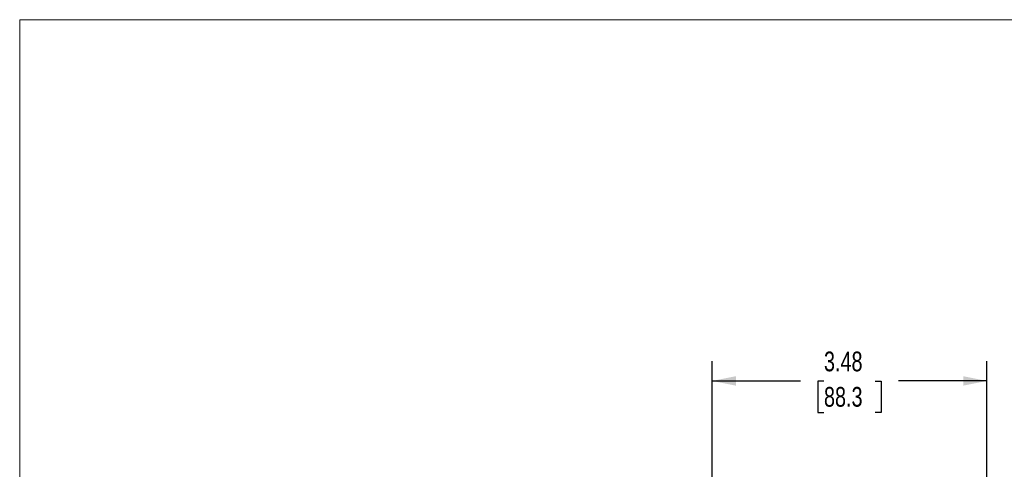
# Model space of a CAD drawing. Header units: inches. Extents: x 0 to 22, y 0 to 17.
# Tile 7 of 17: x 0 to 12.5, y 11.3 to 17. Entities that reach past the tile are written whole.
import ezdxf

# ---------------------------------------------------------------- set-up
doc = ezdxf.new("R2010")
doc.units = ezdxf.units.IN
doc.header["$LTSCALE"] = 2
doc.header["$MEASUREMENT"] = 0
doc.linetypes.add('SLD-Solid', pattern=[0])
doc.layers.add('DIMENSIONS', color=140, linetype='SLD-Solid', lineweight=25)
doc.layers.add('SLD-DEFPOINTS', color=7, linetype='Continuous')
doc.styles.add('SLDTEXTSTYLE0', font='TXT', dxfattribs={"width": 0.75})
doc.dimstyles.new('SLDDIMSTYLE1', dxfattribs={"dimtxt": 0.25, "dimasz": 0.3, "dimexe": 0, "dimexo": 0.0625, "dimgap": 0.0625, "dimtad": 0, "dimtih": 1, "dimtoh": 1, "dimrnd": 1e-09, "dimzin": 12, "dimdsep": 46, "dimtxsty": 'SLDTEXTSTYLE0', "dimsah": 1, "dimcen": 0.09, "dimadec": 0, "dimazin": 3, "dimtfac": 1, "dimtofl": 0, "dimtmove": 0, "dimatfit": 3, "dimfxl": 0, "dimfrac": 2, "dimtolj": 1, "dimtzin": 12, "dimarcsym": 0})

# ---------------------------------------------------------------- blocks, each defined once
blk = doc.blocks.new('Block2')
at = {"color": 7, "linetype": 'SLD-Solid', "lineweight": 18}
for p in [(22, 17), (0, 0)]:
    blk.add_line(p, (0, 17), dxfattribs=at)
blk = doc.blocks.new('_D_3')
at = {"layer": 'DIMENSIONS'}
for p, q in [((8.761, 9.268), (8.761, 12.677)), ((12.237, 8.145), (12.237, 12.677)), ((8.761, 12.427), (9.88, 12.427)), ((10.175, 12.426), (10.099, 12.426)), ((10.099, 12.426), (10.099, 12.029)), ((10.822, 12.426), (10.898, 12.426)), ((10.898, 12.426), (10.898, 12.029)), ((12.237, 12.427), (11.117, 12.427)), ((10.099, 12.029), (10.175, 12.029)), ((10.898, 12.029), (10.822, 12.029))]:
    blk.add_line(p, q, dxfattribs=at)
for points in [[(8.761, 12.427), (9.061, 12.367), (9.061, 12.487)], [(12.237, 12.427), (11.937, 12.487), (11.937, 12.367)]]:
    blk.add_solid(points, dxfattribs=at)
at = {"layer": 'DIMENSIONS', "char_height": 0.25, "attachment_point": 1, "style": 'SLDTEXTSTYLE0'}
for s, insert in [('3.48', (10.175, 12.799)), ('88.3', (10.175, 12.351))]:
    blk.add_mtext(s, dxfattribs=dict(at, insert=insert))

msp = doc.modelspace()

# ---------------------------------------------------------------- block references
at = {"layer": 'SLD-DEFPOINTS'}
msp.add_blockref('Block2', (0, 0), dxfattribs=at)

# ---------------------------------------------------------------- dimensions: what is measured, and where the dimension line sits
at = {"layer": 'DIMENSIONS'}
dim = msp.add_linear_dim(base=(12.237, 12.427), p1=(8.761, 9.168), p2=(12.237, 8.045), dimstyle='SLDDIMSTYLE1', dxfattribs=at)
dim.commit()
dim.dimension.update_dxf_attribs({"geometry": '_D_3', "text_midpoint": (10.499, 12.427), "dimtype": 160})

doc.saveas('drawing.dxf')
